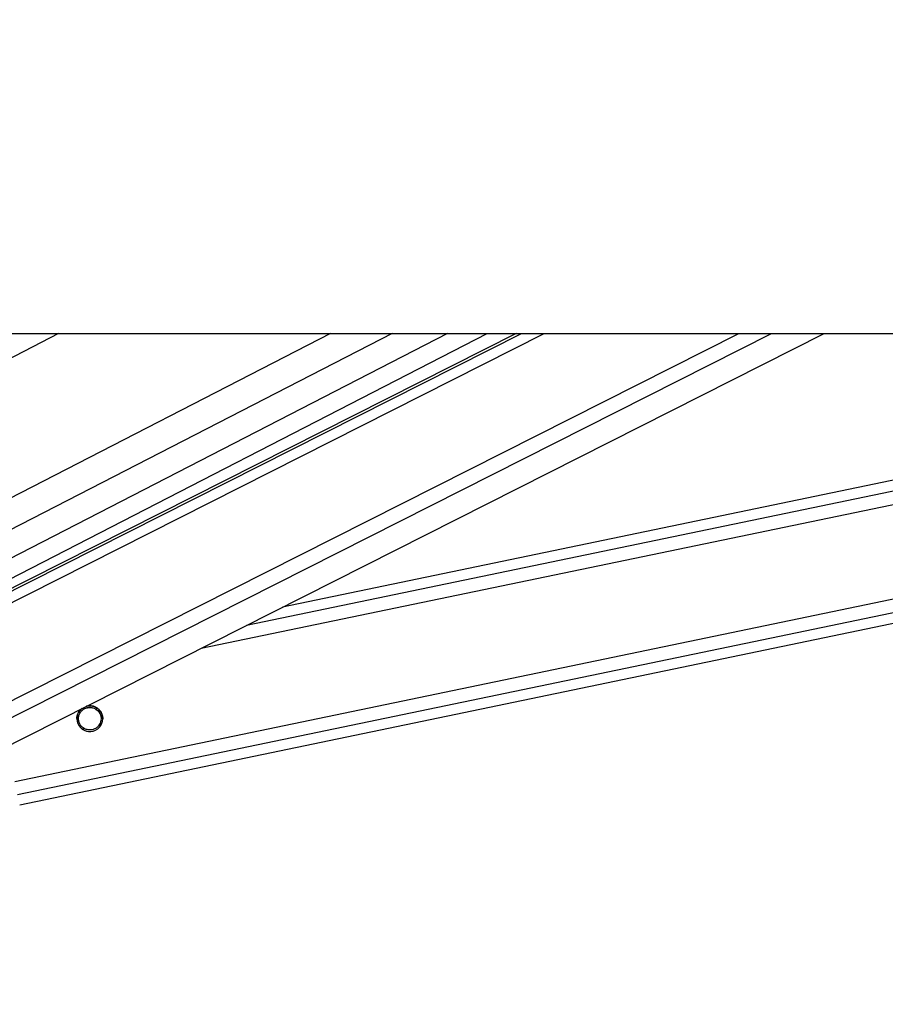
# Paper-space layout '2.5M DUO Wall Base Bracket' of a CAD drawing. Header units: millimetres. Extents: x 20 to 18989, y 40 to 14956.
# Tile 11 of 109: x 4203 to 4524, y 6362 to 6728. Entities that reach past the tile are written whole.
import ezdxf

# ---------------------------------------------------------------- set-up
doc = ezdxf.new("R2010")
doc.units = ezdxf.units.MM
doc.layers.add('COMPONENT_GEOMETRY', color=7, linetype='Continuous')
doc.styles.add('SLDTEXTSTYLE1', font='TXT', dxfattribs={"width": 0.75})
doc.dimstyles.new('SLDDIMSTYLE0', dxfattribs={"dimtxt": 150, "dimasz": 6.604, "dimexe": 0, "dimexo": 0.0625, "dimgap": 37.5, "dimtad": 0, "dimtih": 1, "dimtoh": 1, "dimdec": 0, "dimlfac": 0.5, "dimrnd": 1e-09, "dimzin": 12, "dimdsep": 46, "dimtxsty": 'SLDTEXTSTYLE1', "dimsah": 1, "dimcen": 0.09, "dimadec": 0, "dimazin": 3, "dimtfac": 1, "dimtdec": 0, "dimtofl": 0, "dimtmove": 0, "dimatfit": 3, "dimfxl": 1, "dimfrac": 2, "dimtolj": 1, "dimtzin": 12, "dimarcsym": 0})

# ---------------------------------------------------------------- blocks, each defined once
blk = doc.blocks.new('_D_23')
at = {"layer": 'COMPONENT_GEOMETRY', "color": 7, "ltscale": 2}
for p, q in [((6638.52, 7959.49), (607.65, 7959.49)), ((614, 7959.49), (614, 5158.05)), ((614, 2118.49), (614, 4919.93)), ((6537.75, 2118.49), (607.65, 2118.49))]:
    blk.add_line(p, q, dxfattribs=at)
for points in [[(614, 7959.49), (612.99, 7952.89), (615.02, 7952.89)], [(614, 2118.49), (615.02, 2125.1), (612.99, 2125.1)]]:
    blk.add_solid(points, dxfattribs=at)
at = {"layer": 'COMPONENT_GEOMETRY', "color": 7, "ltscale": 2, "insert": (392.34, 5113.29), "char_height": 150, "attachment_point": 1, "style": 'SLDTEXTSTYLE1'}
blk.add_mtext('2921', dxfattribs=at)

psp = doc.layouts.new('2.5M DUO Wall Base Bracket')

# ---------------------------------------------------------------- linework, layer by layer
at = {"color": 7, "linetype": 'Continuous', "lineweight": 25, "ltscale": 2}
for p, q in [((4051.92, 6611), (6591.82, 6611)), ((4387.16, 6611), (4142.95, 6487.73)), ((4144.03, 6491.6), (4376.36, 6611)), ((4164.57, 6440.89), (4501.56, 6611)), ((4202.69, 6436.03), (5044.8, 6611)), ((4789.19, 6611), (4300.33, 6509.43))]:
    psp.add_line(p, q, dxfattribs=at)
at = {"color": 8, "linetype": 'Continuous', "lineweight": 25, "ltscale": 2}
for p, q in [((4217.12, 6611), (4107.29, 6554.56)), ((4318.21, 6611), (4128.8, 6513.66)), ((4341.04, 6611), (4131.52, 6503.33)), ((4361.64, 6611), (4137.48, 6495.81)), ((4139.09, 6480.52), (4397.59, 6611)), ((4139.74, 6485.15), (4389.06, 6611)), ((4147.22, 6448.17), (4469.8, 6611)), ((4150.2, 6443.53), (4481.98, 6611)), ((4200.9, 6444.69), (5001.32, 6611)), ((4201.9, 6439.86), (5025.54, 6611)), ((4270.05, 6494.14), (4832.47, 6611)), ((4286.97, 6502.68), (4808.28, 6611)), ((4224.56, 6470.31), (4225.33, 6470.47)), ((4230.87, 6471.62), (4231.68, 6471.79)), ((4232.13, 6465.54), (4232.94, 6465.71)), ((4225.79, 6464.22), (4226.59, 6464.39))]:
    psp.add_line(p, q, dxfattribs=at)
at = {"color": 7, "linetype": 'Continuous', "lineweight": 25, "ltscale": 4}
psp.add_arc((4228.73, 6468.01), 4.8, 128.1833, 105.382, dxfattribs=at)
at = {"color": 7, "linetype": 'Continuous', "lineweight": 25, "ltscale": 2}
for points, knots in [([(4227.35, 6472.59), (4227.39, 6472.6), (4227.9, 6472.84), (4229.03, 6472.86), (4230.52, 6472.55), (4231.46, 6472), (4231.85, 6471.66), (4231.91, 6471.6)], [0, 0, 0, 0, 0.027482, 0.335326, 0.646083, 0.944543, 1, 1, 1, 1]), ([(4223.94, 6468.01), (4223.96, 6468.37), (4224, 6469.1), (4224.25, 6469.72), (4224.38, 6470.04)], [0, 0, 0, 0, 0.486758, 1, 1, 1, 1]), ([(4224.38, 6470.04), (4224.59, 6470.43), (4224.96, 6471.12), (4225.64, 6471.64), (4225.94, 6471.88)], [0, 0, 0, 0, 0.554036, 1, 1, 1, 1]), ([(4226.59, 6464.39), (4226.22, 6464.66), (4225.54, 6465.15), (4224.84, 6466.27), (4224.51, 6467.46), (4224.53, 6468.65), (4224.82, 6469.66), (4225.17, 6470.22), (4225.33, 6470.47)], [0, 0, 0, 0, 0.204641, 0.376334, 0.548845, 0.70337, 0.864282, 1, 1, 1, 1]), ([(4224.57, 6467.98), (4224.56, 6468.19), (4224.55, 6468.78), (4224.83, 6469.64), (4225.17, 6470.19), (4225.33, 6470.44)], [0, 0, 0, 0, 0.222453, 0.644237, 1, 1, 1, 1]), ([(4225.33, 6470.47), (4225.58, 6470.77), (4226.09, 6471.37), (4227.21, 6471.99), (4228.47, 6472.27), (4229.78, 6472.16), (4230.51, 6471.8), (4230.87, 6471.62)], [0, 0, 0, 0, 0.1964564, 0.3926394, 0.5933648, 0.7988089, 1, 1, 1, 1]), ([(4225.33, 6470.44), (4225.58, 6470.74), (4226.09, 6471.34), (4227.21, 6471.96), (4228.47, 6472.24), (4229.78, 6472.13), (4230.51, 6471.77), (4230.87, 6471.59)], [0, 0, 0, 0, 0.19646, 0.392659, 0.593358, 0.798835, 1, 1, 1, 1]), ([(4230.87, 6471.62), (4231.24, 6471.36), (4231.92, 6470.86), (4232.62, 6469.74), (4232.96, 6468.55), (4232.93, 6467.36), (4232.65, 6466.35), (4232.29, 6465.8), (4232.13, 6465.54)], [0, 0, 0, 0, 0.204645, 0.376335, 0.548825, 0.703353, 0.864277, 1, 1, 1, 1]), ([(4230.87, 6471.59), (4231.24, 6471.33), (4231.92, 6470.84), (4232.61, 6469.72), (4232.93, 6468.73), (4232.9, 6468.15), (4232.9, 6467.98)], [0, 0, 0, 0, 0.330861, 0.608475, 0.887364, 1, 1, 1, 1]), ([(4231.91, 6471.6), (4232.21, 6471.3), (4232.82, 6470.68), (4233.37, 6469.41), (4233.57, 6468.46), (4233.53, 6468.03), (4233.52, 6468)], [0, 0, 0, 0, 0.340333, 0.683176, 0.981063, 1, 1, 1, 1]), ([(4232.13, 6465.54), (4231.88, 6465.25), (4231.37, 6464.65), (4230.25, 6464.03), (4229, 6463.75), (4227.68, 6463.86), (4226.96, 6464.22), (4226.59, 6464.39)], [0, 0, 0, 0, 0.196446, 0.392635, 0.593362, 0.798813, 1, 1, 1, 1])]:
    psp.add_open_spline(points, degree=3, knots=knots, dxfattribs=at)

# ---------------------------------------------------------------- dimensions: what is measured, and where the dimension line sits
at = {"layer": 'COMPONENT_GEOMETRY', "color": 7, "ltscale": 2}
dim = psp.add_linear_dim(base=(614.00319254, 7959.49114567), p1=(6540.28916435, 2118.49114567), p2=(6641.06280495, 7959.49114567), angle=90, dimstyle='SLDDIMSTYLE0', dxfattribs=at)
dim.commit()
dim.dimension.update_dxf_attribs({"geometry": '_D_23', "text_midpoint": (614.00319254, 5038.99114567), "dimtype": 160})

doc.saveas('drawing.dxf')
